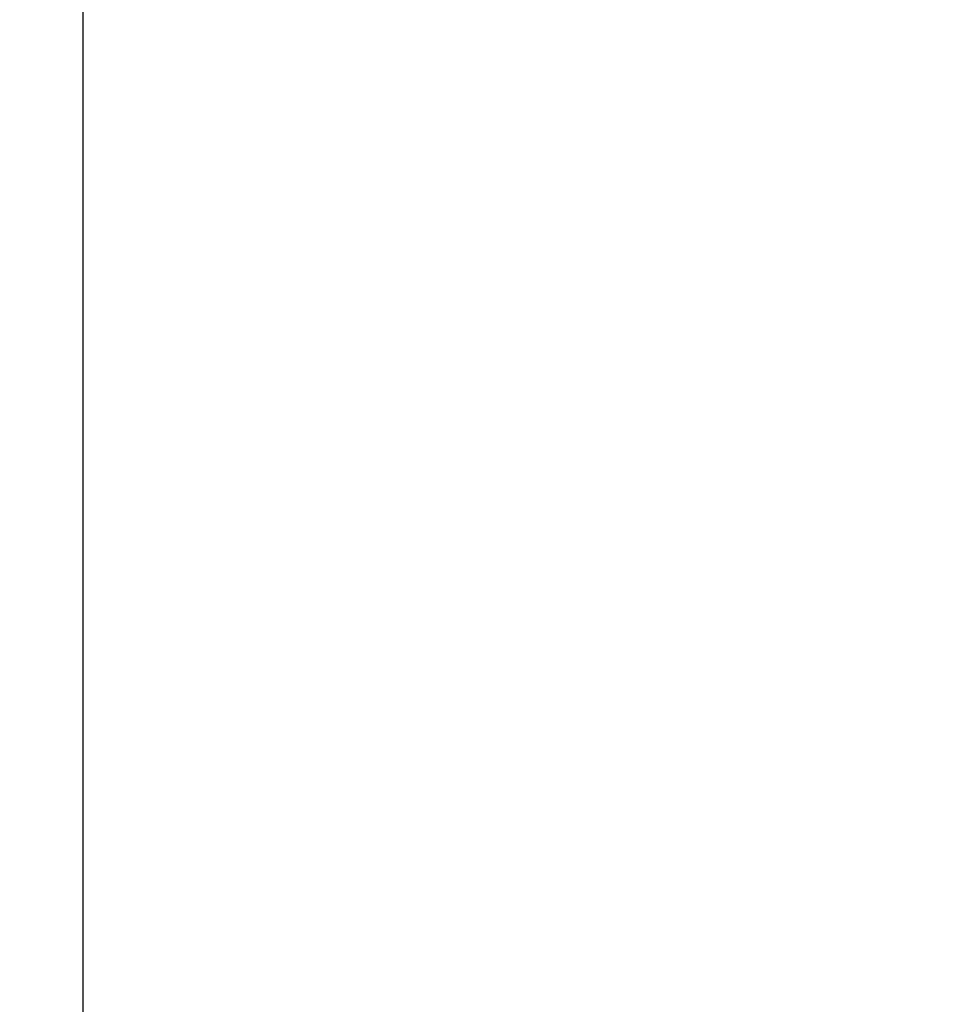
# Model space of a CAD drawing. Header units: millimetres. Extents: x -72 to 190, y -74 to 100.
# Tile 5 of 51: x 111 to 128, y -33 to -14. Entities that reach past the tile are written whole.
import ezdxf

# ---------------------------------------------------------------- set-up
doc = ezdxf.new("R2010")
doc.units = ezdxf.units.MM
doc.layers.add('DIM', color=4, linetype='Continuous')
doc.layers.add('OUT', color=3, linetype='Continuous')
doc.styles.add('DIM-7', font='SIMPLEX.shx', dxfattribs={"width": 0.7, "bigfont": 'chineset.shx'})
doc.dimstyles.new('CNS', dxfattribs={"dimtxt": 3.5, "dimasz": 2.5, "dimexe": 1, "dimexo": 1.5, "dimgap": 0.09, "dimtad": 0, "dimdsep": 46, "dimtxsty": 'DIM-7', "dimcen": 0.09, "dimclrd": 1, "dimclre": 1, "dimclrt": 4, "dimadec": 0, "dimazin": 0, "dimtfac": 1, "dimtix": 1, "dimtmove": 2, "dimatfit": 3, "dimfxl": 1, "dimtvp": 0.971429, "dimtolj": 1, "dimarcsym": 0})

# ---------------------------------------------------------------- blocks, each defined once
blk = doc.blocks.new('*D8')
at = {"layer": 'DEFPOINTS', "color": 0}
for p in [(166.845, -24.3), (86.845, -31.5), (166.845, -72.995)]:
    blk.add_point(p, dxfattribs=at)
at = {"layer": 'DIM', "color": 7, "lineweight": -2}
for p, q in [((166.845, -25.8), (166.845, -73.995)), ((86.845, -33), (86.845, -73.995)), ((89.345, -72.995), (164.345, -72.995))]:
    blk.add_line(p, q, dxfattribs=at)
at = {"layer": 'DIM', "color": 7}
for points in [[(89.345, -72.579), (89.345, -73.412), (86.845, -72.995)], [(164.345, -72.579), (164.345, -73.412), (166.845, -72.995)]]:
    blk.add_solid(points, dxfattribs=at)
at = {"layer": 'DIM', "color": 7, "insert": (126.845, -69.595), "char_height": 3.5, "attachment_point": 5, "style": 'DIM-7'}
blk.add_mtext('\\A1;80', dxfattribs=at)

msp = doc.modelspace()

# ---------------------------------------------------------------- linework, layer by layer
at = {"layer": 'OUT', "color": 7, "linetype": 'Continuous'}
for q in [(111.845, 51.5), (111.845, 48.394)]:
    msp.add_line((111.845, -51.5), q, dxfattribs=at)

# ---------------------------------------------------------------- dimensions: what is measured, and where the dimension line sits
at = {"layer": 'DIM', "color": 7}
dim = msp.add_linear_dim(base=(166.845, -72.995), p1=(86.845, -31.5), p2=(166.845, -24.3), dimstyle='CNS', override={"dimclrd": 7, "dimclre": 7, "dimclrt": 7}, dxfattribs=at)
dim.commit()
dim.dimension.update_dxf_attribs({"geometry": '*D8', "text_midpoint": (126.845, -69.595)})

doc.saveas('drawing.dxf')
